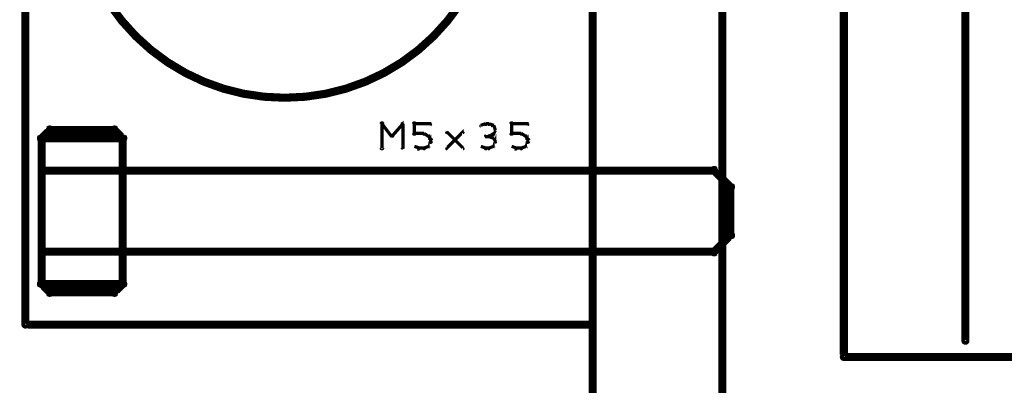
# Model space of a CAD drawing. Extents: x 26 to 524, y 33 to 520.
# Tile 73 of 95: x 333 to 394, y 277 to 299. Entities that reach past the tile are written whole.
import ezdxf

# ---------------------------------------------------------------- set-up
doc = ezdxf.new("R2010")
doc.units = 0
for name, color, linetype in [('DIMENSIONS', 3, 'CONTINUOUS'), ('DRAWING2', 4, 'CONTINUOUS'), ('OUTLINES', 5, 'CONTINUOUS')]:
    doc.layers.add(name, color=color, linetype=linetype)

msp = doc.modelspace()

# ---------------------------------------------------------------- linework, layer by layer
at = {"layer": 'DIMENSIONS', "color": 94}
msp.add_lwpolyline([(368.5, 295.5, 0.1, 0.1, 1), (368.5, 295.5, 0, 0, 0), (368.5, 295.5, 0, 0, 0), (368.5, 295.5, 0.1, 0.1, 0), (368.5, 339, 0.1, 0.1, 0), (368.5, 339, 0, 0, 0), (368.5, 339, 0.1, 0.1, 0), (368.5, 339, 0.1, 0.1, 1), (368.5, 339, 0, 0, 0)], format="xyseb", dxfattribs=at)
at = {"layer": 'DRAWING2', "color": 171}
msp.add_lwpolyline([(376.5, 202.5, 0.5, 0.5, 0), (376.5, 402.5, 0, 0, 0), (376.5, 402.5, 0.3, 0.3, 0), (376.6, 402.5, 0.3, 0.3, 1), (376.4, 402.5, 0, 0, 0), (376.5, 402.4, 0.3, 0.3, 1), (376.5, 402.6, 0, 0, 0), (376.5, 402.5, 0, 0, 0), (376.5, 402.5, 0.5, 0.5, 0), (368.5, 402.5, 0, 0, 0), (368.5, 402.5, 0.3, 0.3, 0), (368.5, 402.6, 0.3, 0.3, 1), (368.5, 402.4, 0, 0, 0), (368.6, 402.5, 0.3, 0.3, 1), (368.4, 402.5, 0, 0, 0), (368.5, 402.5, 0, 0, 0), (368.5, 402.5, 0.5, 0.5, 0), (368.5, 202.5, 0.5, 0.5, 0)], format="xyseb", dxfattribs=at)
at = {"layer": 'OUTLINES', "color": 11}
for points in [[(422.5, 363.5, 0.5, 0.5, 0), (384, 363.5, 0.5, 0.5, 0), (384, 363.5, 0, 0, 0), (384, 363.5, 0.3, 0.3, 0), (384, 363.6, 0.3, 0.3, 1), (384, 363.4, 0, 0, 0), (384.1, 363.5, 0.3, 0.3, 1), (383.9, 363.5, 0, 0, 0), (384, 363.5, 0, 0, 0), (384, 363.5, 0.5, 0.5, 0), (384, 278.5, 0, 0, 0), (384, 278.5, 0.3, 0.3, 0), (383.9, 278.5, 0.3, 0.3, 1), (384.1, 278.5, 0, 0, 0), (384, 278.6, 0.3, 0.3, 1), (384, 278.4, 0, 0, 0), (384, 278.5, 0, 0, 0), (384, 278.5, 0.5, 0.5, 0), (422.5, 278.5, 0, 0, 0)], [(391.4, 279.5, 0.3, 0.3, 1), (391.6, 279.5, 0, 0, 0), (391.5, 279.5, 0, 0, 0), (391.5, 279.5, 0.5, 0.5, 0), (391.5, 362.5, 0.5, 0.5, 0), (391.5, 362.5, 0, 0, 0), (391.5, 362.5, 0.3, 0.3, 0), (391.6, 362.5, 0.3, 0.3, 1), (391.4, 362.5, 0, 0, 0)], [(368.5, 334.5, 0.5, 0.5, 0), (368.5, 280.5, 0.5, 0.5, 0), (368.5, 280.5, 0, 0, 0), (368.5, 280.5, 0.3, 0.3, 0), (368.6, 280.5, 0.3, 0.3, -1), (368.4, 280.5, 0, 0, 0), (368.5, 280.6, 0.3, 0.3, -1), (368.5, 280.4, 0, 0, 0), (368.5, 280.5, 0, 0, 0), (368.5, 280.5, 0.5, 0.5, 0), (333.5, 280.5, 0, 0, 0), (333.5, 280.5, 0.3, 0.3, 0), (333.5, 280.4, 0.3, 0.3, -1), (333.5, 280.6, 0, 0, 0), (333.6, 280.5, 0.3, 0.3, -1), (333.4, 280.5, 0, 0, 0), (333.5, 280.5, 0, 0, 0), (333.5, 280.5, 0.5, 0.5, 0), (333.5, 334.5, 0, 0, 0)], [(355.4, 291.4, 0.1, 0.1, 1), (355.6, 291.4, 0, 0, 0), (355.5, 291.4, 0, 0, 0), (355.5, 291.4, 0.2, 0.2, 0), (355.5, 292.9, 0.2, 0.2, 0), (355.5, 292.9, 0, 0, 0), (355.5, 292.9, 0.1, 0.1, 0), (355.6, 292.9, 0.1, 0.1, 1), (355.4, 292.9, 0, 0, 0)], [(355.5, 292.9, 0.1, 0.1, 1), (355.5, 292.8, 0, 0, 0), (355.5, 292.9, 0, 0, 0), (355.5, 292.9, 0.2, 0.2, 0), (356.1, 292.1, 0.2, 0.2, 0), (356.1, 292.1, 0, 0, 0), (356.1, 292.1, 0.1, 0.1, 0), (356.1, 292.1, 0.1, 0.1, 1), (356.2, 292.2, 0, 0, 0)], [(356.1, 292.2, 0.1, 0.1, 1), (356.2, 292.1, 0, 0, 0), (356.1, 292.1, 0, 0, 0), (356.1, 292.1, 0.2, 0.2, 0), (356.8, 292.9, 0.2, 0.2, 0), (356.8, 292.9, 0, 0, 0), (356.8, 292.9, 0.1, 0.1, 0), (356.8, 292.8, 0.1, 0.1, 1), (356.7, 292.9, 0, 0, 0)], [(356.8, 292.9, 0.1, 0.1, 1), (356.7, 292.9, 0, 0, 0), (356.8, 292.9, 0, 0, 0), (356.8, 292.9, 0.2, 0.2, 0), (356.8, 291.4, 0.2, 0.2, 0), (356.8, 291.4, 0, 0, 0), (356.8, 291.4, 0.1, 0.1, 0), (356.7, 291.4, 0.1, 0.1, 1), (356.8, 291.4, 0, 0, 0)], [(357.4, 292.3, 0.1, 0.1, 1), (357.6, 292.3, 0, 0, 0), (357.5, 292.3, 0, 0, 0), (357.5, 292.3, 0.2, 0.2, 0), (357.5, 292.9, 0.2, 0.2, 0), (357.5, 292.9, 0, 0, 0), (357.5, 292.9, 0.1, 0.1, 0), (357.6, 292.9, 0.1, 0.1, 1), (357.4, 292.9, 0, 0, 0)], [(357.5, 292.9, 0.1, 0.1, 1), (357.5, 292.8, 0, 0, 0), (357.5, 292.9, 0, 0, 0), (357.5, 292.9, 0.2, 0.2, 0), (358.5, 292.9, 0.2, 0.2, 0), (358.5, 292.9, 0, 0, 0), (358.5, 292.9, 0.1, 0.1, 0), (358.5, 292.8, 0.1, 0.1, 1), (358.5, 292.9, 0, 0, 0)], [(361.9, 292.8, 0.1, 0.1, 1), (361.9, 292.9, 0, 0, 0), (361.9, 292.9, 0, 0, 0), (361.9, 292.9, 0.2, 0.2, 0), (361.6, 292.8, 0.2, 0.2, 0), (361.6, 292.8, 0, 0, 0), (361.6, 292.8, 0.1, 0.1, 0), (361.6, 292.8, 0.1, 0.1, 1), (361.6, 292.7, 0, 0, 0)], [(362.1, 292.8, 0.1, 0.1, 1), (362.1, 292.9, 0, 0, 0), (362.1, 292.9, 0, 0, 0), (362.1, 292.9, 0.2, 0.2, 0), (361.9, 292.9, 0.2, 0.2, 0), (361.9, 292.9, 0, 0, 0), (361.9, 292.9, 0.1, 0.1, 0), (361.9, 292.9, 0.1, 0.1, 1), (361.9, 292.8, 0, 0, 0)], [(362.4, 292.7, 0.1, 0.1, 1), (362.4, 292.8, 0, 0, 0), (362.4, 292.8, 0, 0, 0), (362.4, 292.8, 0.2, 0.2, 0), (362.1, 292.9, 0.2, 0.2, 0), (362.1, 292.9, 0, 0, 0), (362.1, 292.9, 0.1, 0.1, 0), (362.1, 292.9, 0.1, 0.1, 1), (362.1, 292.8, 0, 0, 0)], [(362.5, 292.5, 0.1, 0.1, 1), (362.5, 292.5, 0, 0, 0), (362.5, 292.5, 0, 0, 0), (362.5, 292.5, 0.2, 0.2, 0), (362.4, 292.8, 0.2, 0.2, 0), (362.4, 292.8, 0, 0, 0), (362.4, 292.8, 0.1, 0.1, 0), (362.4, 292.8, 0.1, 0.1, 1), (362.3, 292.7, 0, 0, 0)], [(363.4, 292.3, 0.1, 0.1, 1), (363.6, 292.3, 0, 0, 0), (363.5, 292.3, 0, 0, 0), (363.5, 292.3, 0.2, 0.2, 0), (363.5, 292.9, 0.2, 0.2, 0), (363.5, 292.9, 0, 0, 0), (363.5, 292.9, 0.1, 0.1, 0), (363.6, 292.9, 0.1, 0.1, 1), (363.4, 292.9, 0, 0, 0)], [(363.5, 292.9, 0.1, 0.1, 1), (363.5, 292.8, 0, 0, 0), (363.5, 292.9, 0, 0, 0), (363.5, 292.9, 0.2, 0.2, 0), (364.5, 292.9, 0.2, 0.2, 0), (364.5, 292.9, 0, 0, 0), (364.5, 292.9, 0.1, 0.1, 0), (364.5, 292.8, 0.1, 0.1, 1), (364.5, 292.9, 0, 0, 0)], [(358.1, 292.2, 0.1, 0.1, 1), (358.1, 292.3, 0, 0, 0), (358.1, 292.3, 0, 0, 0), (358.1, 292.3, 0.2, 0.2, 0), (357.5, 292.3, 0.2, 0.2, 0), (357.5, 292.3, 0, 0, 0), (357.5, 292.3, 0.1, 0.1, 0), (357.5, 292.3, 0.1, 0.1, 1), (357.5, 292.2, 0, 0, 0)], [(358.4, 292.1, 0.1, 0.1, 1), (358.4, 292.2, 0, 0, 0), (358.4, 292.1, 0, 0, 0), (358.4, 292.1, 0.2, 0.2, 0), (358.1, 292.3, 0.2, 0.2, 0), (358.1, 292.3, 0, 0, 0), (358.1, 292.3, 0.1, 0.1, 0), (358.1, 292.3, 0.1, 0.1, 1), (358.1, 292.2, 0, 0, 0)], [(358.3, 291.5, 0.1, 0.1, 1), (358.4, 291.5, 0, 0, 0), (358.4, 291.5, 0, 0, 0), (358.4, 291.5, 0.2, 0.2, 0), (358.5, 291.8, 0.2, 0.2, 0), (358.5, 291.8, 0, 0, 0), (358.5, 291.8, 0.1, 0.1, 0), (358.5, 291.7, 0.1, 0.1, 1), (358.5, 291.8, 0, 0, 0)], [(358.5, 291.9, 0.1, 0.1, 1), (358.5, 291.9, 0, 0, 0), (358.5, 291.9, 0, 0, 0), (358.5, 291.9, 0.2, 0.2, 0), (358.4, 292.1, 0.2, 0.2, 0), (358.4, 292.1, 0, 0, 0), (358.4, 292.1, 0.1, 0.1, 0), (358.4, 292.1, 0.1, 0.1, 1), (358.3, 292.1, 0, 0, 0)], [(359.5, 291.4, 0.1, 0.1, 1), (359.5, 291.3, 0, 0, 0), (359.5, 291.4, 0, 0, 0), (359.5, 291.4, 0.2, 0.2, 0), (360.5, 292.4, 0.2, 0.2, 0), (360.5, 292.4, 0, 0, 0), (360.5, 292.4, 0.1, 0.1, 0), (360.5, 292.3, 0.1, 0.1, 1), (360.5, 292.4, 0, 0, 0)], [(360.5, 291.3, 0.1, 0.1, 1), (360.5, 291.4, 0, 0, 0), (360.5, 291.4, 0, 0, 0), (360.5, 291.4, 0.2, 0.2, 0), (359.5, 292.4, 0.2, 0.2, 0), (359.5, 292.4, 0, 0, 0), (359.5, 292.4, 0.1, 0.1, 0), (359.5, 292.4, 0.1, 0.1, 1), (359.5, 292.3, 0, 0, 0)], [(362.1, 292.1, 0.1, 0.1, 1), (362.1, 292.2, 0, 0, 0), (362.1, 292.1, 0, 0, 0), (362.1, 292.1, 0.2, 0.2, 0), (361.9, 292.1, 0.2, 0.2, 0), (361.9, 292.1, 0, 0, 0), (361.9, 292.1, 0.1, 0.1, 0), (361.9, 292.2, 0.1, 0.1, 1), (361.9, 292.1, 0, 0, 0)], [(362.1, 292.2, 0.1, 0.1, 1), (362.1, 292.1, 0, 0, 0), (362.1, 292.1, 0, 0, 0), (362.1, 292.1, 0.2, 0.2, 0), (362.4, 292.3, 0.2, 0.2, 0), (362.4, 292.3, 0, 0, 0), (362.4, 292.3, 0.1, 0.1, 0), (362.4, 292.2, 0.1, 0.1, 1), (362.4, 292.3, 0, 0, 0)], [(362.4, 292, 0.1, 0.1, 1), (362.4, 292, 0, 0, 0), (362.4, 292, 0, 0, 0), (362.4, 292, 0.2, 0.2, 0), (362.1, 292.1, 0.2, 0.2, 0), (362.1, 292.1, 0, 0, 0), (362.1, 292.1, 0.1, 0.1, 0), (362.1, 292.2, 0.1, 0.1, 1), (362.1, 292.1, 0, 0, 0)], [(362.3, 292.3, 0.1, 0.1, 1), (362.4, 292.2, 0, 0, 0), (362.4, 292.3, 0, 0, 0), (362.4, 292.3, 0.2, 0.2, 0), (362.5, 292.5, 0.2, 0.2, 0), (362.5, 292.5, 0, 0, 0), (362.5, 292.5, 0.1, 0.1, 0), (362.5, 292.5, 0.1, 0.1, 1), (362.5, 292.5, 0, 0, 0)], [(362.3, 291.5, 0.1, 0.1, 1), (362.4, 291.5, 0, 0, 0), (362.4, 291.5, 0, 0, 0), (362.4, 291.5, 0.2, 0.2, 0), (362.5, 291.8, 0.2, 0.2, 0), (362.5, 291.8, 0, 0, 0), (362.5, 291.8, 0.1, 0.1, 0), (362.5, 291.7, 0.1, 0.1, 1), (362.5, 291.8, 0, 0, 0)], [(364.1, 292.2, 0.1, 0.1, 1), (364.1, 292.3, 0, 0, 0), (364.1, 292.3, 0, 0, 0), (364.1, 292.3, 0.2, 0.2, 0), (363.5, 292.3, 0.2, 0.2, 0), (363.5, 292.3, 0, 0, 0), (363.5, 292.3, 0.1, 0.1, 0), (363.5, 292.3, 0.1, 0.1, 1), (363.5, 292.2, 0, 0, 0)], [(364.4, 292.1, 0.1, 0.1, 1), (364.4, 292.2, 0, 0, 0), (364.4, 292.1, 0, 0, 0), (364.4, 292.1, 0.2, 0.2, 0), (364.1, 292.3, 0.2, 0.2, 0), (364.1, 292.3, 0, 0, 0), (364.1, 292.3, 0.1, 0.1, 0), (364.1, 292.3, 0.1, 0.1, 1), (364.1, 292.2, 0, 0, 0)], [(364.3, 291.5, 0.1, 0.1, 1), (364.4, 291.5, 0, 0, 0), (364.4, 291.5, 0, 0, 0), (364.4, 291.5, 0.2, 0.2, 0), (364.5, 291.8, 0.2, 0.2, 0), (364.5, 291.8, 0, 0, 0), (364.5, 291.8, 0.1, 0.1, 0), (364.5, 291.7, 0.1, 0.1, 1), (364.5, 291.8, 0, 0, 0)], [(364.5, 291.9, 0.1, 0.1, 1), (364.5, 291.9, 0, 0, 0), (364.5, 291.9, 0, 0, 0), (364.5, 291.9, 0.2, 0.2, 0), (364.4, 292.1, 0.2, 0.2, 0), (364.4, 292.1, 0, 0, 0), (364.4, 292.1, 0.1, 0.1, 0), (364.4, 292.1, 0.1, 0.1, 1), (364.3, 292.1, 0, 0, 0)], [(357.5, 291.5, 0.1, 0.1, 1), (357.5, 291.5, 0, 0, 0), (357.5, 291.5, 0, 0, 0), (357.5, 291.5, 0.2, 0.2, 0), (357.8, 291.4, 0.2, 0.2, 0), (357.8, 291.4, 0, 0, 0), (357.8, 291.4, 0.1, 0.1, 0), (357.7, 291.3, 0.1, 0.1, 1), (357.8, 291.4, 0, 0, 0)], [(358.1, 291.4, 0.1, 0.1, 1), (358.1, 291.3, 0, 0, 0), (358.1, 291.4, 0, 0, 0), (358.1, 291.4, 0.2, 0.2, 0), (358.4, 291.5, 0.2, 0.2, 0), (358.4, 291.5, 0, 0, 0), (358.4, 291.5, 0.1, 0.1, 0), (358.4, 291.5, 0.1, 0.1, 1), (358.4, 291.5, 0, 0, 0)], [(358.4, 291.8, 0.1, 0.1, 1), (358.6, 291.8, 0, 0, 0), (358.5, 291.8, 0, 0, 0), (358.5, 291.8, 0.2, 0.2, 0), (358.5, 291.9, 0.2, 0.2, 0), (358.5, 291.9, 0, 0, 0), (358.5, 291.9, 0.1, 0.1, 0), (358.6, 291.9, 0.1, 0.1, 1), (358.4, 291.9, 0, 0, 0)], [(361.6, 291.5, 0.1, 0.1, 1), (361.6, 291.5, 0, 0, 0), (361.6, 291.5, 0, 0, 0), (361.6, 291.5, 0.2, 0.2, 0), (361.9, 291.4, 0.2, 0.2, 0), (361.9, 291.4, 0, 0, 0), (361.9, 291.4, 0.1, 0.1, 0), (361.9, 291.3, 0.1, 0.1, 1), (361.9, 291.4, 0, 0, 0)], [(362.1, 291.4, 0.1, 0.1, 1), (362.1, 291.3, 0, 0, 0), (362.1, 291.4, 0, 0, 0), (362.1, 291.4, 0.2, 0.2, 0), (362.4, 291.5, 0.2, 0.2, 0), (362.4, 291.5, 0, 0, 0), (362.4, 291.5, 0.1, 0.1, 0), (362.4, 291.5, 0.1, 0.1, 1), (362.4, 291.5, 0, 0, 0)], [(362.5, 291.7, 0.1, 0.1, 1), (362.5, 291.8, 0, 0, 0), (362.5, 291.8, 0, 0, 0), (362.5, 291.8, 0.2, 0.2, 0), (362.4, 292, 0.2, 0.2, 0), (362.4, 292, 0, 0, 0), (362.4, 292, 0.1, 0.1, 0), (362.4, 292, 0.1, 0.1, 1), (362.3, 292, 0, 0, 0)], [(363.5, 291.5, 0.1, 0.1, 1), (363.5, 291.5, 0, 0, 0), (363.5, 291.5, 0, 0, 0), (363.5, 291.5, 0.2, 0.2, 0), (363.8, 291.4, 0.2, 0.2, 0), (363.8, 291.4, 0, 0, 0), (363.8, 291.4, 0.1, 0.1, 0), (363.7, 291.3, 0.1, 0.1, 1), (363.8, 291.4, 0, 0, 0)], [(364.1, 291.4, 0.1, 0.1, 1), (364.1, 291.3, 0, 0, 0), (364.1, 291.4, 0, 0, 0), (364.1, 291.4, 0.2, 0.2, 0), (364.4, 291.5, 0.2, 0.2, 0), (364.4, 291.5, 0, 0, 0), (364.4, 291.5, 0.1, 0.1, 0), (364.4, 291.5, 0.1, 0.1, 1), (364.4, 291.5, 0, 0, 0)], [(364.4, 291.8, 0.1, 0.1, 1), (364.6, 291.8, 0, 0, 0), (364.5, 291.8, 0, 0, 0), (364.5, 291.8, 0.2, 0.2, 0), (364.5, 291.9, 0.2, 0.2, 0), (364.5, 291.9, 0, 0, 0), (364.5, 291.9, 0.1, 0.1, 0), (364.6, 291.9, 0.1, 0.1, 1), (364.4, 291.9, 0, 0, 0)], [(357.8, 291.4, 0.1, 0.1, 1), (357.8, 291.3, 0, 0, 0), (357.8, 291.4, 0, 0, 0), (357.8, 291.4, 0.2, 0.2, 0), (358.1, 291.4, 0.2, 0.2, 0), (358.1, 291.4, 0, 0, 0), (358.1, 291.4, 0.1, 0.1, 0), (358.1, 291.3, 0.1, 0.1, 1), (358.1, 291.4, 0, 0, 0)], [(361.9, 291.4, 0.1, 0.1, 1), (361.9, 291.3, 0, 0, 0), (361.9, 291.4, 0, 0, 0), (361.9, 291.4, 0.2, 0.2, 0), (362.1, 291.4, 0.2, 0.2, 0), (362.1, 291.4, 0, 0, 0), (362.1, 291.4, 0.1, 0.1, 0), (362.1, 291.3, 0.1, 0.1, 1), (362.1, 291.4, 0, 0, 0)], [(363.8, 291.4, 0.1, 0.1, 1), (363.8, 291.3, 0, 0, 0), (363.8, 291.4, 0, 0, 0), (363.8, 291.4, 0.2, 0.2, 0), (364.1, 291.4, 0.2, 0.2, 0), (364.1, 291.4, 0, 0, 0), (364.1, 291.4, 0.1, 0.1, 0), (364.1, 291.3, 0.1, 0.1, 1), (364.1, 291.4, 0, 0, 0)]]:
    msp.add_lwpolyline(points, format="xyseb", dxfattribs=at)
for points in [[(336.6, 307.5, 0.3, 0.3, 1), (336.4, 307.5, 0, 0, 0), (336.5, 307.5, 0, 0, 0), (336.5, 307.5, 0.5, 0.5, 1), (362.5, 307.5, 0, 0, 0), (362.5, 307.5, 0.3, 0.3, 0), (362.6, 307.5, 0.3, 0.3, 1), (362.4, 307.5, 0, 0, 0), (362.4, 307.5, 0.3, 0.3, 1), (362.6, 307.5, 0, 0, 0), (362.5, 307.5, 0, 0, 0), (362.5, 307.5, 0.5, 0.5, 1), (336.5, 307.5, 0.5, 0.5, 0), (336.5, 307.5, 0, 0, 0), (336.5, 307.5, 0.3, 0.3, 0), (336.4, 307.5, 0.3, 0.3, 1), (336.6, 307.5, 0, 0, 0)], [(339, 282.6, 0.3, 0.3, -1), (339, 282.4, 0, 0, 0), (339, 282.5, 0, 0, 0), (339, 282.5, 0.5, 0.5, 0), (335, 282.5, 0, 0, 0), (335, 282.5, 0.3, 0.3, 0), (335, 282.4, 0.3, 0.3, -1), (335, 282.6, 0, 0, 0), (335.1, 282.6, 0.3, 0.3, -1), (334.9, 282.4, 0, 0, 0), (335, 282.5, 0, 0, 0), (335, 282.5, 0.5, 0.5, 0), (334.5, 283, 0, 0, 0), (334.5, 283, 0.3, 0.3, 0), (334.4, 282.9, 0.3, 0.3, -1), (334.6, 283.1, 0, 0, 0), (334.6, 283, 0.3, 0.3, -1), (334.4, 283, 0, 0, 0), (334.5, 283, 0, 0, 0), (334.5, 283, 0.5, 0.5, 0), (334.5, 292, 0, 0, 0), (334.5, 292, 0.3, 0.3, 0), (334.4, 292, 0.3, 0.3, -1), (334.6, 292, 0, 0, 0), (334.6, 291.9, 0.3, 0.3, -1), (334.4, 292.1, 0, 0, 0), (334.5, 292, 0, 0, 0), (334.5, 292, 0.5, 0.5, 0), (335, 292.5, 0, 0, 0), (335, 292.5, 0.3, 0.3, 0), (334.9, 292.6, 0.3, 0.3, -1), (335.1, 292.4, 0, 0, 0), (335, 292.4, 0.3, 0.3, -1), (335, 292.6, 0, 0, 0), (335, 292.5, 0, 0, 0), (335, 292.5, 0.5, 0.5, 0), (339, 292.5, 0, 0, 0), (339, 292.5, 0.3, 0.3, 0), (339, 292.6, 0.3, 0.3, -1), (339, 292.4, 0, 0, 0), (338.9, 292.4, 0.3, 0.3, -1), (339.1, 292.6, 0, 0, 0), (339, 292.5, 0, 0, 0), (339, 292.5, 0.5, 0.5, 0), (339.5, 292, 0, 0, 0), (339.5, 292, 0.3, 0.3, 0), (339.6, 292.1, 0.3, 0.3, -1), (339.4, 291.9, 0, 0, 0), (339.4, 292, 0.3, 0.3, -1), (339.6, 292, 0, 0, 0), (339.5, 292, 0, 0, 0), (339.5, 292, 0.5, 0.5, 0), (339.5, 283, 0, 0, 0), (339.5, 283, 0.3, 0.3, 0), (339.6, 283, 0.3, 0.3, -1), (339.4, 283, 0, 0, 0), (339.4, 283.1, 0.3, 0.3, -1), (339.6, 282.9, 0, 0, 0), (339.5, 283, 0, 0, 0), (339.5, 283, 0.5, 0.5, 0), (339, 282.5, 0.5, 0.5, 0), (339, 282.5, 0, 0, 0), (339, 282.5, 0.3, 0.3, 0), (339.1, 282.4, 0.3, 0.3, -1), (338.9, 282.6, 0, 0, 0)], [(339.5, 290.1, 0.3, 0.3, -1), (339.5, 289.9, 0, 0, 0), (339.5, 290, 0, 0, 0), (339.5, 290, 0.5, 0.5, 0), (334.5, 290, 0, 0, 0), (334.5, 290, 0.3, 0.3, 0), (334.5, 289.9, 0.3, 0.3, -1), (334.5, 290.1, 0, 0, 0), (334.6, 290, 0.3, 0.3, -1), (334.4, 290, 0, 0, 0), (334.5, 290, 0, 0, 0), (334.5, 290, 0.5, 0.5, 0), (334.5, 292, 0, 0, 0), (334.5, 292, 0.3, 0.3, 0), (334.4, 292, 0.3, 0.3, -1), (334.6, 292, 0, 0, 0), (334.5, 291.9, 0.3, 0.3, -1), (334.5, 292.1, 0, 0, 0), (334.5, 292, 0, 0, 0), (334.5, 292, 0.5, 0.5, 0), (339.5, 292, 0, 0, 0), (339.5, 292, 0.3, 0.3, 0), (339.5, 292.1, 0.3, 0.3, -1), (339.5, 291.9, 0, 0, 0), (339.4, 292, 0.3, 0.3, -1), (339.6, 292, 0, 0, 0), (339.5, 292, 0, 0, 0), (339.5, 292, 0.5, 0.5, 0), (339.5, 290, 0.5, 0.5, 0), (339.5, 290, 0, 0, 0), (339.5, 290, 0.3, 0.3, 0), (339.6, 290, 0.3, 0.3, -1), (339.4, 290, 0, 0, 0)], [(339.5, 285.1, 0.3, 0.3, 1), (339.5, 284.9, 0, 0, 0), (339.5, 285, 0, 0, 0), (339.5, 285, 0.5, 0.5, 0), (376, 285, 0, 0, 0), (376, 285, 0.3, 0.3, 0), (376, 284.9, 0.3, 0.3, 1), (376, 285.1, 0, 0, 0), (375.9, 285.1, 0.3, 0.3, 1), (376.1, 284.9, 0, 0, 0), (376, 285, 0, 0, 0), (376, 285, 0.5, 0.5, 0), (377, 286, 0, 0, 0), (377, 286, 0.3, 0.3, 0), (377.1, 285.9, 0.3, 0.3, 1), (376.9, 286.1, 0, 0, 0), (376.9, 286, 0.3, 0.3, 1), (377.1, 286, 0, 0, 0), (377, 286, 0, 0, 0), (377, 286, 0.5, 0.5, 0), (377, 289, 0, 0, 0), (377, 289, 0.3, 0.3, 0), (377.1, 289, 0.3, 0.3, 1), (376.9, 289, 0, 0, 0), (376.9, 288.9, 0.3, 0.3, 1), (377.1, 289.1, 0, 0, 0), (377, 289, 0, 0, 0), (377, 289, 0.5, 0.5, 0), (376, 290, 0, 0, 0), (376, 290, 0.3, 0.3, 0), (376.1, 290.1, 0.3, 0.3, 1), (375.9, 289.9, 0, 0, 0), (376, 289.9, 0.3, 0.3, 1), (376, 290.1, 0, 0, 0), (376, 290, 0, 0, 0), (376, 290, 0.5, 0.5, 0), (339.5, 290, 0, 0, 0), (339.5, 290, 0.3, 0.3, 0), (339.5, 290.1, 0.3, 0.3, 1), (339.5, 289.9, 0, 0, 0), (339.6, 290, 0.3, 0.3, 1), (339.4, 290, 0, 0, 0), (339.5, 290, 0, 0, 0), (339.5, 290, 0.5, 0.5, 0), (339.5, 285, 0.5, 0.5, 0), (339.5, 285, 0, 0, 0), (339.5, 285, 0.3, 0.3, 0), (339.4, 285, 0.3, 0.3, 1), (339.6, 285, 0, 0, 0)], [(339.5, 283.1, 0.3, 0.3, -1), (339.5, 282.9, 0, 0, 0), (339.5, 283, 0, 0, 0), (339.5, 283, 0.5, 0.5, 0), (334.5, 283, 0, 0, 0), (334.5, 283, 0.3, 0.3, 0), (334.5, 282.9, 0.3, 0.3, -1), (334.5, 283.1, 0, 0, 0), (334.6, 283, 0.3, 0.3, -1), (334.4, 283, 0, 0, 0), (334.5, 283, 0, 0, 0), (334.5, 283, 0.5, 0.5, 0), (334.5, 285, 0, 0, 0), (334.5, 285, 0.3, 0.3, 0), (334.4, 285, 0.3, 0.3, -1), (334.6, 285, 0, 0, 0), (334.5, 284.9, 0.3, 0.3, -1), (334.5, 285.1, 0, 0, 0), (334.5, 285, 0, 0, 0), (334.5, 285, 0.5, 0.5, 0), (339.5, 285, 0, 0, 0), (339.5, 285, 0.3, 0.3, 0), (339.5, 285.1, 0.3, 0.3, -1), (339.5, 284.9, 0, 0, 0), (339.4, 285, 0.3, 0.3, -1), (339.6, 285, 0, 0, 0), (339.5, 285, 0, 0, 0), (339.5, 285, 0.5, 0.5, 0), (339.5, 283, 0.5, 0.5, 0), (339.5, 283, 0, 0, 0), (339.5, 283, 0.3, 0.3, 0), (339.6, 283, 0.3, 0.3, -1), (339.4, 283, 0, 0, 0)]]:
    msp.add_lwpolyline(points, format="xyseb", close=True, dxfattribs=at)

doc.saveas('drawing.dxf')
